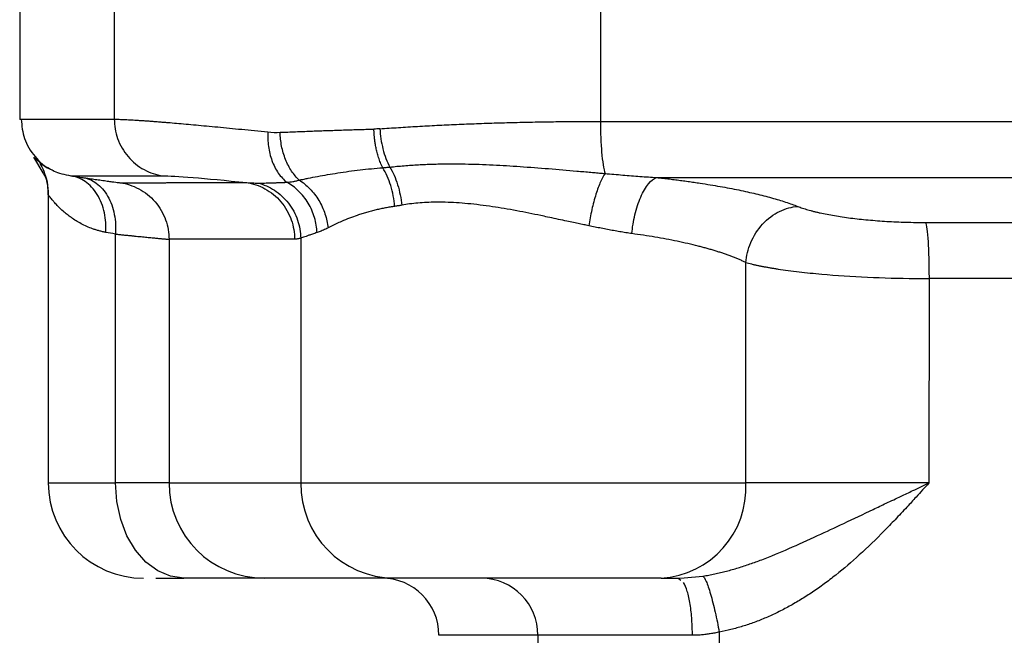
# Model space of a CAD drawing. Header units: millimetres. Extents: x 448 to 1828, y 150 to 1321.
# Tile 11 of 61: x 508 to 560, y 783 to 816. Entities that reach past the tile are written whole.
import ezdxf

# ---------------------------------------------------------------- set-up
doc = ezdxf.new("R2010")
doc.units = ezdxf.units.MM

msp = doc.modelspace()

# ---------------------------------------------------------------- linework, layer by layer
at = {"color": 7, "linetype": 'Continuous', "lineweight": 25}
for p, q in [((508.037, 816.256), (508.037, 810.338)), ((513.003, 816.256), (513.003, 810.343)), ((538.511, 816.256), (538.512, 810.232)), ((508.037, 810.339), (508.245, 810.34)), ((509.267, 807.531), (508.787, 808.355)), ((509.043, 808.109), (509.043, 808.109)), ((509.537, 806.381), (509.537, 791.256)), ((513.062, 791.256), (513.062, 804.315)), ((515.874, 804.044), (515.874, 791.256)), ((522.783, 804.095), (522.783, 791.256)), ((546.139, 791.256), (546.139, 802.824)), ((555.753, 801.98), (555.752, 791.255)), ((515.874, 791.256), (513.062, 791.256)), ((515.874, 791.256), (522.783, 791.256)), ((522.783, 791.256), (546.139, 791.256)), ((515.176, 786.256), (516.652, 786.256)), ((542.593, 786.256), (542.901, 786.282)), ((542.593, 786.256), (542.723, 786.152)), ((544.745, 783.429), (544.745, 725.861)), ((543.337, 783.256), (535.226, 783.256)), ((535.226, 783.256), (535.226, 725.861))]:
    msp.add_line(p, q, dxfattribs=at)
at = {"color": 8, "linetype": 'Continuous', "lineweight": 25}
for p, q in [((509.537, 791.256), (513.062, 791.256)), ((542.901, 786.282), (543.891, 786.364)), ((535.226, 783.256), (530.037, 783.256))]:
    msp.add_line(p, q, dxfattribs=at)
at = {"color": 7, "linetype": 'Continuous', "lineweight": 25, "flags": 128}
msp.add_lwpolyline([(516.652, 786.256), (515.952, 786.353), (515.279, 786.637), (514.658, 787.099), (514.114, 787.721), (513.667, 788.479), (513.336, 789.343), (513.131, 790.281), (513.062, 791.256)], dxfattribs=at)
at = {"color": 7, "linetype": 'Continuous', "lineweight": 25}
for centre, radius, start, end in [((514.537, 791.256), 5, 180, 270), ((520.872, 791.254), 4.998, 179.9753, 269.9752), ((527.735, 791.208), 4.952, 179.436, 269.4246), ((541.401, 790.992), 4.745, 273.5907, 3.1887), ((527.037, 783.256), 3, 0, 90), ((532.248, 783.278), 2.978, 359.5784, 89.5721)]:
    msp.add_arc(centre, radius, start, end, dxfattribs=at)
for points, knots in [([(508.115, 810.343), (508.149, 809.997), (508.218, 809.283), (508.802, 808.36), (509.392, 807.788), (509.789, 807.665), (509.837, 807.65)], [0, 0, 0, 0, 0.304949, 0.63026, 0.955571, 1, 1, 1, 1]), ([(513.003, 810.343), (513.034, 810.342), (513.098, 810.342), (513.206, 810.34), (513.324, 810.337), (513.453, 810.332), (513.592, 810.326), (513.742, 810.319), (513.903, 810.31), (514.074, 810.3), (514.255, 810.289), (514.447, 810.276), (514.648, 810.262), (514.861, 810.247), (515.083, 810.231), (515.316, 810.213), (515.559, 810.193), (515.873, 810.168), (516.27, 810.134), (516.763, 810.091), (517.287, 810.044), (517.841, 809.993), (518.426, 809.937), (519.041, 809.878), (519.686, 809.814), (520.359, 809.747), (520.83, 809.699), (521.066, 809.674)], [0, 0, 0, 0, 0.031061, 0.062147, 0.093258, 0.124394, 0.155554, 0.18674, 0.217952, 0.249189, 0.280451, 0.31174, 0.343055, 0.374396, 0.405763, 0.437157, 0.468578, 0.500026, 0.554597, 0.609412, 0.664471, 0.719775, 0.775325, 0.831121, 0.887166, 0.943458, 1, 1, 1, 1]), ([(513.003, 810.343), (513.003, 810.015), (513.057, 809.666), (513.298, 808.989), (513.484, 808.661), (513.964, 808.099), (514.256, 807.866), (514.879, 807.528), (515.209, 807.423), (515.526, 807.375)], [0, 0, 0, 0, 0.25, 0.25, 0.5, 0.5, 0.75, 0.75, 1, 1, 1, 1]), ([(526.936, 809.841), (527.098, 809.852), (527.422, 809.876), (527.914, 809.909), (528.412, 809.94), (528.913, 809.97), (529.42, 809.998), (529.93, 810.025), (530.445, 810.05), (530.963, 810.074), (531.485, 810.095), (532.01, 810.116), (532.539, 810.134), (533.071, 810.151), (533.605, 810.167), (534.142, 810.18), (534.682, 810.192), (535.224, 810.203), (535.768, 810.212), (536.313, 810.219), (536.861, 810.225), (537.41, 810.229), (537.96, 810.231), (538.328, 810.231), (538.512, 810.232)], [0, 0, 0, 0, 0.045958, 0.091865, 0.137722, 0.18353, 0.229288, 0.274998, 0.320659, 0.366272, 0.411837, 0.457354, 0.502825, 0.548249, 0.593626, 0.638958, 0.684244, 0.729484, 0.77468, 0.819832, 0.864939, 0.910003, 0.955023, 1, 1, 1, 1]), ([(538.512, 810.232), (538.512, 809.969), (538.516, 809.693), (538.537, 809.146), (538.553, 808.875), (538.596, 808.376), (538.623, 808.148), (538.684, 807.764), (538.718, 807.608), (538.753, 807.493)], [0, 0, 0, 0, 0.25, 0.25, 0.5, 0.5, 0.75, 0.75, 1, 1, 1, 1]), ([(521.066, 809.674), (521.052, 809.43), (521.06, 809.175), (521.128, 808.664), (521.188, 808.409), (521.362, 807.931), (521.475, 807.709), (521.743, 807.324), (521.898, 807.161), (522.062, 807.034)], [0, 0, 0, 0, 0.25, 0.25, 0.5, 0.5, 0.75, 0.75, 1, 1, 1, 1]), ([(521.703, 809.656), (521.837, 809.662), (522.103, 809.673), (522.505, 809.689), (522.904, 809.704), (523.299, 809.719), (523.69, 809.734), (524.077, 809.747), (524.459, 809.76), (524.836, 809.773), (525.206, 809.784), (525.571, 809.796), (525.928, 809.806), (526.278, 809.816), (526.511, 809.822), (526.625, 809.825)], [0, 0, 0, 0, 0.088989, 0.175966, 0.260933, 0.343889, 0.424833, 0.503767, 0.58069, 0.655602, 0.728503, 0.799394, 0.868273, 0.935142, 1, 1, 1, 1]), ([(522.707, 807.15), (522.566, 807.28), (522.43, 807.438), (522.186, 807.803), (522.078, 808.01), (521.9, 808.454), (521.83, 808.692), (521.735, 809.174), (521.709, 809.419), (521.703, 809.656)], [0, 0, 0, 0, 0.25, 0.25, 0.5, 0.5, 0.75, 0.75, 1, 1, 1, 1]), ([(527.09, 807.797), (527.068, 807.841), (527.026, 807.928), (526.968, 808.063), (526.916, 808.199), (526.869, 808.333), (526.828, 808.466), (526.793, 808.595), (526.762, 808.72), (526.735, 808.841), (526.713, 808.957), (526.694, 809.066), (526.679, 809.169), (526.666, 809.266), (526.656, 809.356), (526.647, 809.439), (526.641, 809.515), (526.636, 809.584), (526.632, 809.646), (526.63, 809.701), (526.628, 809.748), (526.626, 809.789), (526.626, 809.814), (526.625, 809.825)], [0, 0, 0, 0, 0.079155, 0.155658, 0.229334, 0.300034, 0.367636, 0.432044, 0.493183, 0.551002, 0.605466, 0.656558, 0.704272, 0.748617, 0.789606, 0.827262, 0.861613, 0.892687, 0.920517, 0.945134, 0.966568, 0.984848, 1, 1, 1, 1]), ([(526.936, 809.841), (526.956, 809.496), (527.01, 809.133), (527.187, 808.44), (527.312, 808.111), (527.459, 807.834)], [0, 0, 0, 0, 0.5, 0.5, 1, 1, 1, 1]), ([(509.052, 808.119), (509.107, 808.067), (509.228, 807.954), (509.504, 807.809), (509.654, 807.73)], [0, 0, 0, 0, 0.456108, 1, 1, 1, 1]), ([(509.1, 808.017), (509.163, 807.909), (509.282, 807.706), (509.496, 807.083), (509.524, 806.6), (509.537, 806.371)], [0, 0, 0, 0, 0.37486, 0.702531, 1, 1, 1, 1]), ([(509.737, 807.683), (509.772, 807.662), (509.999, 807.527), (510.394, 807.444), (510.729, 807.373)], [0, 0, 0, 0, 0.1542285, 1, 1, 1, 1]), ([(522.707, 807.15), (522.742, 807.157), (522.827, 807.176), (522.984, 807.208), (523.266, 807.266), (523.668, 807.344), (524.186, 807.437), (524.731, 807.527), (525.3, 807.61), (525.889, 807.684), (526.483, 807.748), (526.889, 807.781), (527.09, 807.797)], [0, 0, 0, 0, 0.0285788, 0.0702222, 0.1249812, 0.2499968, 0.3757111, 0.5000413, 0.6293367, 0.7557769, 0.8793374, 1, 1, 1, 1]), ([(527.09, 807.797), (527.094, 807.798), (527.102, 807.798), (527.117, 807.8), (527.144, 807.802), (527.197, 807.807), (527.304, 807.817), (527.397, 807.828), (527.459, 807.834)], [0, 0, 0, 0, 0.03126, 0.06252, 0.125038, 0.250063, 0.500077, 1, 1, 1, 1]), ([(527.713, 805.77), (527.685, 806.133), (527.616, 806.508), (527.401, 807.209), (527.256, 807.531), (527.09, 807.797)], [0, 0, 0, 0, 0.5, 0.5, 1, 1, 1, 1]), ([(527.459, 807.834), (527.583, 807.847), (527.831, 807.872), (528.207, 807.905), (528.581, 807.933), (528.955, 807.956), (529.328, 807.975), (529.7, 807.989), (530.386, 808.006), (531.435, 808.004), (532.848, 807.954), (534.313, 807.865), (535.782, 807.752), (537.027, 807.646), (537.866, 807.572), (538.315, 807.532), (538.561, 807.51), (538.709, 807.497), (538.753, 807.493)], [0, 0, 0, 0, 0.0372858, 0.0740515, 0.1102957, 0.1460175, 0.1812163, 0.2158921, 0.2500449, 0.3712827, 0.5000572, 0.6224007, 0.7500412, 0.8750776, 0.9375697, 0.9625511, 0.9887177, 1, 1, 1, 1]), ([(527.459, 807.834), (527.619, 807.569), (527.761, 807.25), (527.977, 806.558), (528.05, 806.187), (528.084, 805.828)], [0, 0, 0, 0, 0.5, 0.5, 1, 1, 1, 1]), ([(510.729, 807.373), (510.83, 807.358), (511.034, 807.329), (511.247, 807.298), (511.354, 807.282)], [0, 0, 0, 0, 0.499537, 1, 1, 1, 1]), ([(512.558, 804.406), (512.579, 804.737), (512.558, 805.09), (512.408, 805.777), (512.28, 806.109), (511.931, 806.675), (511.711, 806.908), (511.234, 807.238), (510.977, 807.335), (510.729, 807.373)], [0, 0, 0, 0, 0.25, 0.25, 0.5, 0.5, 0.75, 0.75, 1, 1, 1, 1]), ([(511.354, 807.282), (511.412, 807.273), (511.528, 807.257), (511.695, 807.232), (511.854, 807.209), (512.007, 807.188), (512.224, 807.156), (512.488, 807.119), (512.767, 807.08), (512.992, 807.049), (513.143, 807.03), (513.238, 807.018), (513.296, 807.012), (513.313, 807.011), (513.322, 807.011)], [0, 0, 0, 0, 0.0499761, 0.0998941, 0.1498247, 0.1998389, 0.2500084, 0.3751827, 0.5000102, 0.6247318, 0.7500296, 0.833567, 0.9167593, 1, 1, 1, 1]), ([(511.354, 807.282), (511.589, 807.246), (511.832, 807.15), (512.283, 806.823), (512.49, 806.59), (512.817, 806.023), (512.935, 805.691), (513.07, 805.002), (513.086, 804.647), (513.062, 804.315)], [0, 0, 0, 0, 0.25, 0.25, 0.5, 0.5, 0.75, 0.75, 1, 1, 1, 1]), ([(515.526, 807.375), (515.849, 807.375), (516.389, 807.345), (517.877, 807.225), (518.823, 807.136), (519.95, 807.018)], [0, 0, 0, 0, 0.5, 0.5, 1, 1, 1, 1]), ([(522.062, 807.034), (522.113, 807.039), (522.215, 807.049), (522.373, 807.075), (522.537, 807.107), (522.65, 807.135), (522.707, 807.15)], [0, 0, 0, 0, 0.24802, 0.497361, 0.74802, 1, 1, 1, 1]), ([(522.707, 807.15), (522.9, 807.026), (523.088, 806.873), (523.436, 806.514), (523.595, 806.309), (523.864, 805.863), (523.975, 805.623), (524.139, 805.134), (524.192, 804.885), (524.218, 804.643)], [0, 0, 0, 0, 0.25, 0.25, 0.5, 0.5, 0.75, 0.75, 1, 1, 1, 1]), ([(538.753, 807.493), (538.678, 807.388), (538.597, 807.243), (538.433, 806.875), (538.351, 806.652), (538.195, 806.153), (538.123, 805.878), (537.996, 805.316), (537.942, 805.029), (537.899, 804.755)], [0, 0, 0, 0, 0.25, 0.25, 0.5, 0.5, 0.75, 0.75, 1, 1, 1, 1]), ([(538.753, 807.493), (538.909, 807.48), (539.219, 807.454), (539.68, 807.415), (540.135, 807.378), (540.583, 807.344), (541.024, 807.312), (541.316, 807.295), (541.461, 807.286)], [0, 0, 0, 0, 0.172129, 0.342051, 0.509787, 0.675352, 0.838755, 1, 1, 1, 1]), ([(540.159, 804.341), (540.188, 804.657), (540.241, 804.995), (540.397, 805.656), (540.501, 805.978), (540.746, 806.538), (540.886, 806.775), (541.175, 807.122), (541.323, 807.233), (541.461, 807.286)], [0, 0, 0, 0, 0.25, 0.25, 0.5, 0.5, 0.75, 0.75, 1, 1, 1, 1]), ([(541.461, 807.286), (541.573, 807.273), (541.799, 807.248), (542.133, 807.208), (542.463, 807.167), (542.788, 807.124), (543.109, 807.08), (543.426, 807.035), (543.999, 806.949), (544.8, 806.818), (545.781, 806.631), (546.683, 806.432), (547.369, 806.255), (547.874, 806.109), (548.23, 805.997), (548.561, 805.884), (548.762, 805.807), (548.862, 805.769)], [0, 0, 0, 0, 0.035668, 0.071319, 0.106972, 0.142646, 0.17836, 0.214132, 0.249983, 0.375451, 0.499983, 0.625393, 0.749993, 0.81341, 0.876131, 0.938285, 1, 1, 1, 1]), ([(513.322, 807.011), (513.349, 807.011), (513.403, 807.011), (513.497, 807.011), (513.6, 807.011), (513.712, 807.012), (513.833, 807.012), (513.963, 807.012), (514.103, 807.012), (514.251, 807.012), (514.409, 807.012), (514.575, 807.013), (514.749, 807.013), (514.933, 807.013), (515.125, 807.013), (515.325, 807.013), (515.534, 807.014), (515.751, 807.014), (515.977, 807.014), (516.21, 807.014), (516.452, 807.015), (516.701, 807.015), (516.959, 807.015), (517.224, 807.016), (517.497, 807.016), (517.777, 807.016), (518.065, 807.016), (518.361, 807.017), (518.664, 807.017), (518.974, 807.017), (519.292, 807.018), (519.616, 807.018), (519.839, 807.018), (519.95, 807.018)], [0, 0, 0, 0, 0.033677, 0.067258, 0.100745, 0.134137, 0.167434, 0.200636, 0.233743, 0.266756, 0.299674, 0.332497, 0.365226, 0.39786, 0.4304, 0.462845, 0.495196, 0.527453, 0.559615, 0.591682, 0.623656, 0.655535, 0.68732, 0.719011, 0.750608, 0.782111, 0.81352, 0.844834, 0.876055, 0.907182, 0.938215, 0.969155, 1, 1, 1, 1]), ([(513.322, 807.011), (513.642, 806.963), (513.975, 806.859), (514.605, 806.522), (514.9, 806.289), (515.385, 805.727), (515.574, 805.4), (515.818, 804.722), (515.874, 804.373), (515.874, 804.044)], [0, 0, 0, 0, 0.25, 0.25, 0.5, 0.5, 0.75, 0.75, 1, 1, 1, 1]), ([(519.95, 807.018), (520.05, 807.012), (520.246, 806.998), (520.45, 806.995), (520.551, 806.994)], [0, 0, 0, 0, 0.507033, 1, 1, 1, 1]), ([(519.95, 807.018), (520.267, 806.97), (520.596, 806.865), (521.217, 806.526), (521.508, 806.291), (521.984, 805.729), (522.168, 805.401), (522.406, 804.725), (522.46, 804.378), (522.46, 804.051)], [0, 0, 0, 0, 0.25, 0.25, 0.5, 0.5, 0.75, 0.75, 1, 1, 1, 1]), ([(520.551, 806.994), (520.604, 806.994), (520.709, 806.994), (520.878, 806.996), (521.057, 807), (521.244, 807.005), (521.439, 807.011), (521.638, 807.018), (521.846, 807.026), (521.99, 807.031), (522.062, 807.034)], [0, 0, 0, 0, 0.122079, 0.246104, 0.372075, 0.499993, 0.624512, 0.750009, 0.874074, 1, 1, 1, 1]), ([(520.551, 806.994), (520.837, 806.918), (521.129, 806.794), (521.675, 806.44), (521.928, 806.21), (522.347, 805.673), (522.511, 805.367), (522.728, 804.733), (522.78, 804.406), (522.784, 804.095)], [0, 0, 0, 0, 0.25, 0.25, 0.5, 0.5, 0.75, 0.75, 1, 1, 1, 1]), ([(523.64, 804.393), (523.629, 804.65), (523.586, 804.917), (523.432, 805.441), (523.321, 805.699), (523.037, 806.173), (522.866, 806.39), (522.485, 806.76), (522.276, 806.914), (522.062, 807.034)], [0, 0, 0, 0, 0.25, 0.25, 0.5, 0.5, 0.75, 0.75, 1, 1, 1, 1]), ([(512.558, 804.406), (512.5, 804.418), (512.381, 804.441), (512.207, 804.484), (512.033, 804.535), (511.815, 804.608), (511.552, 804.714), (511.164, 804.903), (510.819, 805.121), (510.522, 805.343), (510.287, 805.542), (510.064, 805.754), (509.874, 805.955), (509.747, 806.104), (509.661, 806.21), (509.603, 806.284), (509.565, 806.335), (509.541, 806.367), (509.539, 806.37), (509.537, 806.371)], [0, 0, 0, 0, 0.030061, 0.06092, 0.092594, 0.125095, 0.185122, 0.250069, 0.375046, 0.43752, 0.500068, 0.594032, 0.677406, 0.75026, 0.804355, 0.856288, 0.906141, 0.954009, 1, 1, 1, 1]), ([(527.713, 805.77), (527.633, 805.757), (527.469, 805.733), (527.226, 805.688), (526.981, 805.639), (526.734, 805.583), (526.487, 805.52), (526.239, 805.452), (525.992, 805.378), (525.69, 805.279), (525.328, 805.148), (524.962, 804.998), (524.58, 804.826), (524.356, 804.713), (524.218, 804.643)], [0, 0, 0, 0, 0.056093, 0.113989, 0.173702, 0.235244, 0.298626, 0.363859, 0.430952, 0.499914, 0.617197, 0.75002, 0.845243, 1, 1, 1, 1]), ([(528.084, 805.828), (528.021, 805.818), (527.897, 805.797), (527.774, 805.779), (527.713, 805.77)], [0, 0, 0, 0, 0.503156, 1, 1, 1, 1]), ([(537.899, 804.755), (537.811, 804.772), (537.626, 804.81), (537.331, 804.872), (537.002, 804.941), (536.468, 805.055), (535.925, 805.17), (535.081, 805.35), (534.319, 805.503), (533.472, 805.654), (532.611, 805.792), (531.572, 805.922), (530.583, 805.985), (529.873, 805.991), (529.395, 805.978), (528.938, 805.947), (528.5, 805.899), (528.222, 805.852), (528.084, 805.828)], [0, 0, 0, 0, 0.026424, 0.056048, 0.088874, 0.1249, 0.215435, 0.249856, 0.374782, 0.439654, 0.49978, 0.629493, 0.749785, 0.80192, 0.852949, 0.902929, 0.951924, 1, 1, 1, 1]), ([(546.14, 802.824), (546.167, 803.159), (546.25, 803.519), (546.547, 804.217), (546.76, 804.553), (547.284, 805.12), (547.593, 805.349), (548.231, 805.661), (548.558, 805.745), (548.862, 805.769)], [0, 0, 0, 0, 0.25, 0.25, 0.5, 0.5, 0.75, 0.75, 1, 1, 1, 1]), ([(548.862, 805.769), (548.902, 805.753), (548.982, 805.722), (549.111, 805.677), (549.248, 805.633), (549.391, 805.59), (549.542, 805.548), (549.699, 805.507), (549.863, 805.467), (550.208, 805.389), (550.775, 805.279), (551.625, 805.155), (552.549, 805.054), (553.368, 804.992), (554.04, 804.957), (554.55, 804.939), (555.064, 804.927), (555.405, 804.925), (555.576, 804.925)], [0, 0, 0, 0, 0.031833, 0.063431, 0.094831, 0.126069, 0.157183, 0.188207, 0.219178, 0.250131, 0.375578, 0.499998, 0.62503, 0.749879, 0.812305, 0.874969, 0.937537, 1, 1, 1, 1]), ([(524.218, 804.643), (524.176, 804.622), (524.093, 804.579), (523.974, 804.523), (523.858, 804.473), (523.747, 804.429), (523.676, 804.405), (523.64, 804.393)], [0, 0, 0, 0, 0.2001146, 0.4000469, 0.5999219, 0.7998646, 1, 1, 1, 1]), ([(540.159, 804.341), (540.054, 804.357), (539.845, 804.389), (539.526, 804.441), (539.206, 804.496), (538.882, 804.555), (538.556, 804.618), (538.229, 804.684), (538.009, 804.731), (537.899, 804.755)], [0, 0, 0, 0, 0.142888, 0.28574, 0.428572, 0.571398, 0.714235, 0.857097, 1, 1, 1, 1]), ([(555.576, 804.925), (556.106, 804.925), (557.157, 804.924), (558.722, 804.924), (560.262, 804.924), (561.779, 804.924), (563.271, 804.924), (564.739, 804.924), (566.182, 804.924), (567.601, 804.924), (568.995, 804.924), (570.364, 804.924), (571.709, 804.924), (572.597, 804.924), (573.037, 804.924)], [0, 0, 0, 0, 0.091143, 0.180865, 0.269167, 0.356049, 0.441511, 0.525553, 0.608175, 0.689378, 0.769162, 0.847527, 0.924473, 1, 1, 1, 1]), ([(555.576, 804.925), (555.598, 804.865), (555.621, 804.753), (555.665, 804.411), (555.685, 804.181), (555.719, 803.631), (555.732, 803.312), (555.749, 802.648), (555.753, 802.305), (555.753, 801.98)], [0, 0, 0, 0, 0.25, 0.25, 0.5, 0.5, 0.75, 0.75, 1, 1, 1, 1]), ([(513.062, 804.315), (513.136, 804.308), (513.281, 804.293), (513.49, 804.272), (513.691, 804.252), (513.884, 804.232), (514.067, 804.214), (514.243, 804.196), (514.409, 804.18), (514.566, 804.164), (514.715, 804.15), (514.855, 804.136), (514.985, 804.123), (515.107, 804.112), (515.22, 804.101), (515.324, 804.091), (515.419, 804.082), (515.505, 804.074), (515.582, 804.067), (515.65, 804.061), (515.709, 804.056), (515.759, 804.052), (515.801, 804.048), (515.834, 804.046), (515.859, 804.045), (515.869, 804.044), (515.874, 804.044)], [0, 0, 0, 0, 0.04371, 0.0872399, 0.1305899, 0.1737603, 0.2167515, 0.2595639, 0.3021977, 0.3446532, 0.386931, 0.4290312, 0.4709542, 0.5127004, 0.5542702, 0.5956639, 0.6368818, 0.6779245, 0.7187921, 0.7594852, 0.8000041, 0.8403493, 0.880521, 0.9205198, 0.960346, 1, 1, 1, 1]), ([(522.46, 804.051), (522.342, 804.051), (522.107, 804.051), (521.765, 804.051), (521.431, 804.05), (521.104, 804.05), (520.786, 804.05), (520.475, 804.049), (520.174, 804.049), (519.88, 804.049), (519.595, 804.048), (519.319, 804.048), (519.052, 804.048), (518.794, 804.048), (518.544, 804.047), (518.304, 804.047), (518.073, 804.047), (517.851, 804.047), (517.639, 804.046), (517.436, 804.046), (517.243, 804.046), (517.06, 804.046), (516.887, 804.046), (516.724, 804.045), (516.571, 804.045), (516.428, 804.045), (516.296, 804.045), (516.174, 804.045), (516.062, 804.045), (515.961, 804.044), (515.903, 804.044), (515.874, 804.044)], [0, 0, 0, 0, 0.032799, 0.065718, 0.098758, 0.131917, 0.165198, 0.198598, 0.232118, 0.265759, 0.29952, 0.333402, 0.367404, 0.401525, 0.435768, 0.47013, 0.504613, 0.539216, 0.573939, 0.608783, 0.643747, 0.678831, 0.714035, 0.74936, 0.784805, 0.82037, 0.856055, 0.891861, 0.927787, 0.963833, 1, 1, 1, 1]), ([(522.783, 804.095), (522.756, 804.088), (522.702, 804.074), (522.621, 804.061), (522.54, 804.052), (522.487, 804.052), (522.46, 804.051)], [0, 0, 0, 0, 0.250056, 0.500043, 0.750008, 1, 1, 1, 1]), ([(523.64, 804.393), (523.598, 804.38), (523.517, 804.353), (523.405, 804.316), (523.306, 804.282), (523.217, 804.251), (523.111, 804.213), (522.996, 804.171), (522.878, 804.128), (522.814, 804.106), (522.783, 804.095)], [0, 0, 0, 0, 0.111228, 0.216844, 0.31685, 0.411249, 0.500042, 0.67518, 0.841823, 1, 1, 1, 1]), ([(546.139, 802.824), (546.086, 802.85), (545.979, 802.901), (545.808, 802.976), (545.633, 803.05), (545.452, 803.121), (545.266, 803.191), (545.076, 803.259), (544.881, 803.325), (544.682, 803.39), (544.48, 803.452), (544.275, 803.513), (544.067, 803.571), (543.856, 803.628), (543.539, 803.71), (543.106, 803.815), (542.544, 803.937), (541.966, 804.051), (541.375, 804.156), (540.775, 804.254), (540.363, 804.312), (540.159, 804.341)], [0, 0, 0, 0, 0.041593, 0.082662, 0.12321, 0.163236, 0.20274, 0.241723, 0.280185, 0.318126, 0.355546, 0.392447, 0.428828, 0.46469, 0.500033, 0.586818, 0.67221, 0.756217, 0.838846, 0.920104, 1, 1, 1, 1]), ([(546.139, 802.824), (546.188, 802.811), (546.285, 802.785), (546.439, 802.746), (546.598, 802.709), (546.762, 802.674), (546.931, 802.639), (547.104, 802.605), (547.281, 802.573), (547.46, 802.542), (547.642, 802.511), (548.107, 802.438), (548.901, 802.332), (550.436, 802.176), (552.476, 802.041), (554.307, 801.989), (555.388, 801.98), (555.632, 801.98), (555.753, 801.98)], [0, 0, 0, 0, 0.026904, 0.053392, 0.079466, 0.105126, 0.130371, 0.155202, 0.179618, 0.20362, 0.227208, 0.250382, 0.378506, 0.500477, 0.722551, 0.937286, 0.968698, 1, 1, 1, 1]), ([(543.891, 786.364), (543.994, 786.381), (544.2, 786.414), (544.508, 786.475), (544.816, 786.544), (545.124, 786.621), (545.432, 786.706), (545.741, 786.797), (546.049, 786.895), (546.357, 787), (546.666, 787.11), (547.353, 787.366), (548.436, 787.816), (549.861, 788.465), (551.331, 789.155), (552.534, 789.728), (553.539, 790.205), (554.232, 790.534), (554.98, 790.888), (555.468, 791.12), (555.752, 791.255)], [0, 0, 0, 0, 0.024176, 0.048541, 0.073094, 0.097832, 0.122753, 0.147855, 0.173138, 0.198599, 0.22424, 0.25006, 0.370667, 0.500044, 0.617736, 0.750059, 0.808974, 0.875072, 0.927242, 1, 1, 1, 1]), ([(555.752, 791.255), (555.528, 791.008), (555.141, 790.583), (554.549, 789.937), (553.992, 789.343), (553.172, 788.494), (552.154, 787.504), (551.09, 786.588), (550.259, 785.953), (549.649, 785.524), (549.038, 785.132), (548.427, 784.777), (547.816, 784.458), (547.203, 784.177), (546.59, 783.933), (545.977, 783.727), (545.363, 783.555), (544.95, 783.471), (544.745, 783.429)], [0, 0, 0, 0, 0.072733, 0.12488, 0.190829, 0.249857, 0.38181, 0.499824, 0.555507, 0.609651, 0.662347, 0.713693, 0.763798, 0.812775, 0.86075, 0.907852, 0.95422, 1, 1, 1, 1]), ([(555.752, 791.255), (554.783, 791.256), (553.803, 791.256), (551.905, 791.256), (550.987, 791.256), (549.29, 791.256), (548.512, 791.256), (547.16, 791.256), (546.586, 791.256), (546.139, 791.256)], [0, 0, 0, 0, 0.25, 0.25, 0.5, 0.5, 0.75, 0.75, 1, 1, 1, 1]), ([(541.699, 786.256), (540.985, 786.256), (539.86, 786.256), (537.101, 786.256), (535.534, 786.256), (532.458, 786.256), (531.024, 786.256), (528.764, 786.256), (527.992, 786.256), (527.685, 786.256)], [0, 0, 0, 0, 0.25, 0.25, 0.5, 0.5, 0.75, 0.75, 1, 1, 1, 1]), ([(543.891, 786.364), (543.937, 786.331), (543.994, 786.241), (544.13, 785.926), (544.209, 785.7), (544.372, 785.143), (544.456, 784.812), (544.612, 784.123), (544.684, 783.765), (544.745, 783.429)], [0, 0, 0, 0, 0.25, 0.25, 0.5, 0.5, 0.75, 0.75, 1, 1, 1, 1]), ([(544.745, 783.429), (544.667, 783.411), (544.511, 783.376), (544.277, 783.334), (544.042, 783.3), (543.806, 783.276), (543.571, 783.26), (543.415, 783.258), (543.337, 783.256)], [0, 0, 0, 0, 0.167092, 0.333691, 0.500039, 0.666378, 0.832951, 1, 1, 1, 1])]:
    msp.add_open_spline(points, degree=3, knots=knots, dxfattribs=at)
at = {"color": 8, "linetype": 'Continuous', "lineweight": 25}
for points, knots in [([(508.245, 810.34), (508.324, 810.34), (508.53, 810.341), (510.041, 810.342), (512.016, 810.342), (513.003, 810.343)], [0, 0, 0, 0, 0.238102, 0.619051, 1, 1, 1, 1]), ([(508.787, 808.355), (508.798, 808.337), (508.814, 808.312), (508.997, 808.163), (509.052, 808.119)], [0, 0, 0, 0, 0.698105, 1, 1, 1, 1]), ([(509.121, 808.062), (509.039, 808.129), (508.826, 808.301), (508.802, 808.334), (508.787, 808.355)], [0, 0, 0, 0, 0.385759, 1, 1, 1, 1]), ([(509.537, 806.371), (509.529, 806.713), (509.518, 807.129), (509.305, 807.471), (509.267, 807.531)], [0, 0, 0, 0, 0.823471, 1, 1, 1, 1]), ([(543.337, 783.256), (543.337, 783.518), (543.328, 783.795), (543.29, 784.347), (543.26, 784.623), (543.178, 785.133), (543.127, 785.366), (543.011, 785.758), (542.945, 785.915), (542.878, 786.028)], [0, 0, 0, 0, 0.25, 0.25, 0.5, 0.5, 0.75, 0.75, 1, 1, 1, 1])]:
    msp.add_open_spline(points, degree=3, knots=knots, dxfattribs=at)
at = {"color": 7, "linetype": 'Continuous', "lineweight": 25}
for points in [[(538.512, 810.232), (549.948, 810.231), (561.493, 810.23), (573.037, 810.229)], [(521.066, 809.674), (521.275, 809.653), (521.488, 809.647), (521.703, 809.656)], [(526.936, 809.841), (526.832, 809.833), (526.729, 809.828), (526.625, 809.825)], [(510.729, 807.373), (511.186, 807.373), (512.791, 807.374), (515.526, 807.375)], [(541.461, 807.286), (551.93, 807.285), (562.484, 807.285), (573.037, 807.285)], [(513.062, 804.315), (512.889, 804.346), (512.721, 804.376), (512.558, 804.406)], [(573.037, 801.979), (567.271, 801.979), (561.504, 801.98), (555.753, 801.98)], [(520.87, 786.256), (520.717, 786.256), (519.215, 786.256), (516.652, 786.256)], [(527.685, 786.256), (523.937, 786.256), (521.658, 786.256), (520.87, 786.256)], [(541.699, 786.256), (541.967, 786.256), (542.266, 786.256), (542.593, 786.256)]]:
    msp.add_open_spline(points, degree=3, dxfattribs=at)

doc.saveas('drawing.dxf')
